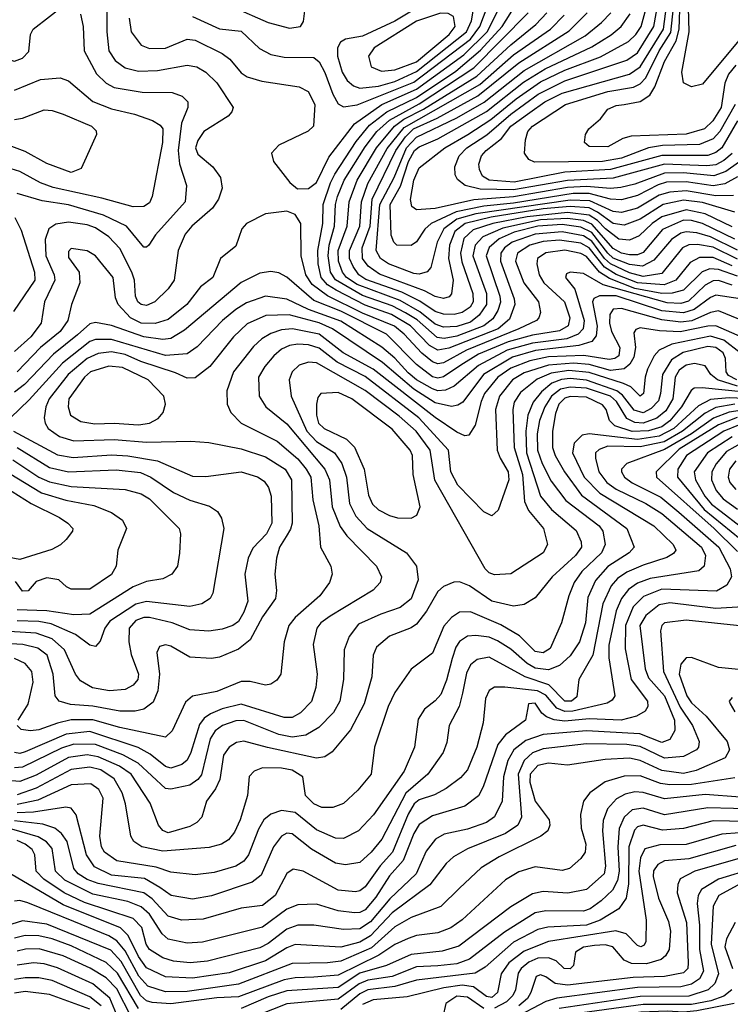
# Model space of a CAD drawing. Extents: x 997026 to 1115308, y 536381 to 619039.
# Tile 179 of 256: x 1028174 to 1030809, y 568872 to 572520. Entities that reach past the tile are written whole.
import ezdxf

# ---------------------------------------------------------------- set-up
doc = ezdxf.new("R2010")
doc.units = 0

msp = doc.modelspace()

# ---------------------------------------------------------------- linework, layer by layer
at = {"layer": '0CON20XD'}
for points in [[(1029175, 572488.5), (1029215, 572494.4), (1029226.5, 572513.5), (1029247.5, 572682.5), (1029245.2, 572805.2), (1029235.6, 572865), (1029213.1, 572905), (1029175, 572934.2), (1029115, 572952), (1029075, 572950.4), (1028912.2, 572845), (1028862.5, 572775), (1028857.9, 572755), (1028905.7, 572695), (1028937.9, 572597.9), (1028965.9, 572565.9), (1029095, 572509.2), (1029175, 572488.5)], [(1030815.8, 572024.2), (1030785, 571997.7), (1030755, 571982.5), (1030722.1, 571977.9), (1030565, 571984.4), (1030375, 571933.2), (1030205, 571924.2), (1030005, 571888.9), (1029881.4, 571891.4), (1029826.2, 571905), (1029797.2, 571927.2), (1029789.2, 571945), (1029787.6, 571975), (1029803, 572015), (1029832, 572045), (1029906.3, 572093.7), (1029995, 572169.6), (1030096.5, 572243.5), (1030195, 572293.1), (1030425, 572369.3), (1030465, 572397.6), (1030524.9, 572495.1), (1030573, 572765)], [(1029435, 572266.5), (1029505, 572273.7), (1029565, 572291.3), (1029645, 572327.7), (1029831, 572475), (1029848.9, 572515), (1029867.6, 572625), (1029867.1, 572655), (1029859, 572669), (1029835, 572678.8), (1029805, 572671.5), (1029690.8, 572589.2), (1029565, 572514.9), (1029445, 572458.8), (1029382.6, 572447.4), (1029363.1, 572436.9), (1029352.5, 572415), (1029353.1, 572385), (1029370.4, 572325), (1029388.6, 572295), (1029411.8, 572275), (1029435, 572266.5)], [(1030835, 572144.8), (1030776.9, 572045), (1030755, 572027.4), (1030725, 572017.2), (1030555, 572016.5), (1030365, 571964.3), (1030195.4, 571954.6), (1030007.8, 571917.8), (1029915, 571924.9), (1029890.6, 571940.6), (1029878.3, 571965), (1029876.9, 571985), (1029886.5, 572015), (1029903, 572035), (1029960.5, 572079.5), (1029994.9, 572125.1), (1030065, 572175.6), (1030120.6, 572215), (1030185, 572247.9), (1030435, 572318.1), (1030475, 572345.5), (1030561.3, 572485), (1030585.7, 572675)], [(1030827.1, 572205), (1030769.2, 572105), (1030745, 572077.9), (1030695, 572057.5), (1030556.9, 572053.1), (1030505.3, 572044.7), (1030405, 572007), (1030335, 571994.1), (1030082.4, 571992.4), (1030061.8, 572001.8), (1030046.2, 572025), (1030048.9, 572075), (1030057.7, 572105), (1030075.3, 572125), (1030197.3, 572205), (1030355, 572253.5), (1030450.3, 572269.7), (1030475, 572282.7), (1030495, 572304.5), (1030544.4, 572405), (1030587.6, 572472.4), (1030609.7, 572670.3)], [(1029375, 572196.5), (1029425, 572204.5), (1029635, 572288.8), (1029845, 572447.5), (1029880.7, 572495), (1029930.5, 572629.5)], [(1030838.7, 571991.3), (1030792.3, 571957.7), (1030748.1, 571941.9), (1030635, 571953), (1030565, 571951.7), (1030455, 571910.7), (1030402.4, 571897.6), (1030365.1, 571894.9), (1030275, 571902.4), (1030205, 571898.6), (1030005, 571863.3), (1029858.2, 571851.8), (1029715, 571820), (1029645.7, 571815.7), (1029628.1, 571828.1), (1029623.1, 571853.1), (1029635, 571925.6), (1029655, 571971.5), (1029750.4, 572045), (1029835.1, 572094.9), (1029920.4, 572149.6), (1030015, 572227.1), (1030105, 572289.1), (1030195, 572333.3), (1030327.4, 572382.6), (1030431.3, 572438.7), (1030458.8, 572465), (1030478, 572495), (1030505, 572596.4)], [(1030828.6, 572351.4), (1030801.6, 572318.4), (1030788.8, 572285), (1030775.1, 572195), (1030743.3, 572145), (1030712.9, 572115), (1030645, 572096), (1030441.3, 572088.7), (1030410.3, 572079.7), (1030355, 572049.2), (1030285, 572050.5), (1030268, 572065), (1030272, 572095), (1030284, 572115), (1030326.9, 572153.1), (1030355, 572188.8), (1030385, 572201.9), (1030415, 572206), (1030475, 572217.1), (1030509.9, 572240.1), (1030528.7, 572271.3), (1030565, 572365.3), (1030607.9, 572442.1), (1030619.4, 572485), (1030623.2, 572595)], [(1027558.5, 572545), (1027615, 572501.2), (1027655, 572485.4), (1027705, 572483.6), (1027785, 572497.4), (1027815, 572493.6), (1027995, 572424), (1028079.2, 572405), (1028132.5, 572372.5), (1028155, 572366.7), (1028185, 572377.5), (1028208, 572402), (1028214, 572465), (1028224.7, 572485), (1028345, 572578.5)], [(1028497.3, 572565), (1028497.3, 572475), (1028505.2, 572405), (1028528.1, 572368.1), (1028565, 572341.6), (1028615, 572328.8), (1028685, 572331.9), (1028795, 572351.7), (1028831.4, 572345), (1028864.8, 572324.8), (1028905, 572286.2), (1028965.6, 572195), (1028961.3, 572178.7), (1028947.4, 572162.6), (1028856.9, 572105), (1028835, 572072.5), (1028826.2, 572045), (1028835, 572021.1), (1028890.9, 571975), (1028919.1, 571935), (1028924.6, 571895.4), (1028911.5, 571855), (1028889, 571821), (1028812.7, 571755), (1028788.1, 571725), (1028761.3, 571665), (1028746.6, 571555), (1028725, 571522.5), (1028675.2, 571474.8), (1028645, 571460.4), (1028625, 571464.4), (1028612.4, 571475), (1028604, 571495), (1028600.4, 571555), (1028589.5, 571585), (1028545, 571671.8), (1028505.3, 571715), (1028455, 571748.3), (1028425, 571759.5), (1028355, 571770), (1028307.9, 571762.1), (1028282.5, 571745), (1028268.4, 571705), (1028271.8, 571645), (1028301.6, 571575), (1028304.1, 571555), (1028266.2, 571475), (1028253.8, 571395), (1028216, 571345), (1028155, 571291)], [(1029203.7, 571893.7), (1029245, 571894.6), (1029275, 571916.2), (1029320.1, 572009.9), (1029415.9, 572134.1), (1029517.2, 572205), (1029645, 572262.6), (1029820.8, 572389.2), (1029906.7, 572475), (1029963.3, 572585)], [(1030835, 571632.4), (1030745, 571676.5), (1030687.2, 571687.2), (1030655, 571685.4), (1030632, 571675), (1030555, 571579.1), (1030485, 571567.8), (1030435, 571581.5), (1030365, 571614.7), (1030342.1, 571635), (1030295, 571699.2), (1030265, 571719.3), (1030185, 571733.9), (1030084.7, 571725.3), (1029999.8, 571695), (1029972.1, 571675), (1029958.5, 571655), (1029956.7, 571625), (1030007.8, 571485), (1030009.3, 571465), (1029989.7, 571410.3), (1029948, 571375), (1029765, 571303.1), (1029725, 571295.8), (1029693.3, 571313.3), (1029622.6, 571385), (1029552.9, 571427.1), (1029455, 571462.1), (1029347.5, 571517.5), (1029315, 571538), (1029291.9, 571565), (1029280.3, 571615), (1029279.8, 571665), (1029297.7, 571765), (1029299.8, 571835), (1029326.6, 571915), (1029342, 571948), (1029421.7, 572068.3), (1029471.5, 572128.5), (1029535, 572178.3), (1029645, 572231.4), (1029790.8, 572329.2), (1029883.1, 572406.9), (1029963.5, 572495), (1030013.3, 572575)], [(1030907.6, 572565), (1030877.4, 572495), (1030852.4, 572457.6), (1030705, 572281.4), (1030665, 572271.5), (1030635, 572285.8), (1030628.4, 572325), (1030656, 572475), (1030653.3, 572565)], [(1028399.9, 572539.9), (1028410, 572495), (1028413.5, 572405), (1028459.4, 572319.4), (1028494.7, 572285), (1028525, 572268), (1028628.8, 572251.2), (1028739.8, 572249.8), (1028776.2, 572236.2), (1028797.1, 572215), (1028797.3, 572195), (1028773.6, 572136.4), (1028761.3, 572035), (1028766.3, 571986.3), (1028792.7, 571905), (1028788.4, 571845), (1028677.2, 571722.8), (1028652.9, 571685), (1028645, 571677.1), (1028635, 571677.1), (1028570.3, 571755), (1028485.4, 571795), (1028355, 571833.3), (1028258.2, 571848.2), (1028165, 571875.3)], [(1028580.5, 572525), (1028587.6, 572475), (1028624.5, 572425), (1028655, 572413.6), (1028715, 572414.8), (1028795, 572447.5), (1028825, 572443.9), (1028925.4, 572395), (1028953.1, 572373.1), (1028995, 572323.2), (1029018.2, 572308.2), (1029072.1, 572292.1), (1029210.7, 572270.7), (1029243.6, 572253.6), (1029268.8, 572205), (1029263.1, 572125), (1029243.3, 572106.7), (1029135.3, 572054.7), (1029108.1, 572025), (1029115.6, 571995), (1029176.2, 571916.2), (1029203.7, 571893.7)], [(1028815, 572531.9), (1028915, 572485.8), (1028995, 572477.3), (1029063.4, 572413.4), (1029105, 572390.8), (1029155, 572381.1), (1029265, 572379.7), (1029285, 572364), (1029305.7, 572324.3), (1029335, 572243.8), (1029355, 572207.5), (1029375, 572196.5)], [(1030835, 571666), (1030735, 571715.8), (1030685, 571730.3), (1030645, 571734.4), (1030625, 571728.3), (1030590.2, 571705), (1030525, 571629.2), (1030483.3, 571606.7), (1030435, 571612.7), (1030375, 571636.8), (1030354.6, 571654.6), (1030295, 571731.6), (1030255, 571751), (1030185, 571760.6), (1030095, 571754.7), (1030007.6, 571732.4), (1029952, 571708), (1029914.6, 571675.4), (1029903.4, 571645), (1029954.4, 571495), (1029956.2, 571473.8), (1029947.1, 571442.9), (1029928.1, 571411.9), (1029894.7, 571385.3), (1029795, 571347.2), (1029748.5, 571338.5), (1029722, 571342), (1029647.3, 571407.3), (1029605, 571433.7), (1029555, 571459.5), (1029445, 571498.5), (1029345, 571555.4), (1029326.9, 571585), (1029317.4, 571645), (1029321.9, 571685), (1029341.8, 571755), (1029345.6, 571835), (1029353, 571865), (1029376.8, 571925), (1029455, 572048.8), (1029498.8, 572105), (1029545, 572147.4), (1029655, 572207.7), (1029858.2, 572341.8), (1030059.7, 572545)], [(1030825, 571706.9), (1030705.1, 571765.1), (1030665, 571776.1), (1030635, 571777.1), (1030557.4, 571742.6), (1030485, 571657), (1030465, 571649), (1030435, 571648.6), (1030405, 571655.3), (1030375, 571672.1), (1030295, 571762.3), (1030265, 571775.6), (1030205, 571783.2), (1030105, 571777.9), (1029965, 571748), (1029891.7, 571715), (1029862.8, 571685), (1029854.4, 571645), (1029904.6, 571505), (1029904.6, 571465), (1029878.2, 571425), (1029845, 571399.6), (1029795, 571383.1), (1029745, 571380.1), (1029715, 571391.4), (1029657.8, 571437.8), (1029585, 571479), (1029425, 571539.1), (1029386.2, 571565), (1029371, 571585), (1029356.1, 571625), (1029355.1, 571665), (1029388.5, 571755), (1029395.4, 571845), (1029424.9, 571925), (1029496.6, 572045), (1029564, 572125), (1029599, 572151), (1029671.1, 572188.9), (1029869.6, 572310.4), (1029995, 572427), (1030088.3, 572501.7), (1030128, 572545)], [(1030815, 571752.6), (1030715, 571801.1), (1030645, 571815.8), (1030555, 571789.4), (1030519.4, 571765), (1030470.9, 571719.1), (1030435, 571702.5), (1030395, 571706.2), (1030346.4, 571745), (1030315.9, 571775.9), (1030285, 571795.5), (1030205, 571805.7), (1030055, 571789.5), (1029928.1, 571765), (1029855, 571741.7), (1029820.7, 571709.3), (1029807.9, 571655), (1029813, 571623), (1029854.3, 571505), (1029855.9, 571475), (1029843.8, 571455), (1029815, 571434.9), (1029785, 571427.2), (1029745, 571428.2), (1029715, 571439.2), (1029657.3, 571477.3), (1029590.5, 571510.5), (1029457.2, 571557.2), (1029431.9, 571575), (1029410.1, 571605), (1029397.4, 571635), (1029396.6, 571665), (1029435.1, 571755), (1029441.1, 571845), (1029465, 571912.4), (1029537, 572043), (1029599.6, 572120.4), (1029880.4, 572279.6), (1030005, 572389.3), (1030141.6, 572485), (1030193.3, 572536.7)], [(1030825, 571806.5), (1030705, 571842.2), (1030635, 571851.2), (1030560.2, 571835), (1030475, 571781), (1030415, 571758.2), (1030375, 571764.2), (1030316.8, 571806.8), (1030285, 571822.3), (1030215, 571828.2), (1030115, 571818.6), (1029922.4, 571787.6), (1029825.6, 571765), (1029787.4, 571735), (1029767.9, 571685), (1029764.1, 571635), (1029781.4, 571555), (1029775.7, 571504.3), (1029766.5, 571493.5), (1029745, 571486.7), (1029714.5, 571494.4), (1029675.5, 571515.5), (1029507.6, 571577.6), (1029466.5, 571606.5), (1029444.9, 571635), (1029444.2, 571675), (1029473.5, 571755), (1029481.2, 571855), (1029569.1, 572035), (1029604.4, 572085.6), (1029634.4, 572115), (1029721.5, 572155), (1029872.8, 572237.2), (1030025, 572360.3), (1030211.2, 572478.8), (1030278.5, 572545)], [(1029515, 572328.8), (1029565, 572334.4), (1029645, 572363.9), (1029766.1, 572465), (1029788.8, 572495), (1029782, 572532), (1029762.6, 572542.6), (1029734, 572544), (1029645, 572514.6), (1029488.1, 572415), (1029466.9, 572385), (1029477.3, 572345), (1029515, 572328.8)], [(1030821, 571869), (1030755, 571867.7), (1030645, 571885.6), (1030585, 571881.3), (1030545, 571869.2), (1030465, 571821.5), (1030405, 571805.4), (1030375, 571808.8), (1030288.1, 571848.1), (1030215, 571851.5), (1029865, 571800.3), (1029795, 571781), (1029746.7, 571745), (1029721.9, 571695), (1029698.7, 571601.3), (1029684.7, 571585.3), (1029655, 571577.6), (1029635, 571579.6), (1029541.8, 571615), (1029511.6, 571635), (1029496.4, 571665), (1029509.6, 571835), (1029562.1, 571935), (1029607.7, 572045), (1029645, 572084.9), (1029795, 572155.7), (1029896.3, 572213.7), (1030045, 572331.8), (1030270, 572460), (1030331.1, 572508.9), (1030365.2, 572545)], [(1030835, 571937.5), (1030788.9, 571911.1), (1030745, 571904.4), (1030645, 571919.7), (1030572.6, 571917.4), (1030541.5, 571908.5), (1030465, 571867.9), (1030405, 571852.6), (1030365, 571854.7), (1030285, 571875.5), (1030225.8, 571875.8), (1030005, 571839.7), (1029895, 571829.1), (1029792.3, 571807.7), (1029700.2, 571765), (1029676.5, 571743.5), (1029645, 571696.9), (1029625, 571683.3), (1029572.9, 571685), (1029560.9, 571695), (1029551.5, 571721.5), (1029547.3, 571835), (1029586.4, 571903.6), (1029616, 571995), (1029637.5, 572035), (1029655, 572049.1), (1029725, 572078.7), (1029905, 572179.3), (1030042.1, 572287.9), (1030122.2, 572337.8), (1030295, 572418.8), (1030366.8, 572463.2), (1030404.3, 572495), (1030437.9, 572542.1)], [(1028155, 572258.8), (1028251.7, 572298.3), (1028325, 572304), (1028355, 572292.7), (1028445, 572216.3), (1028515, 572189.1), (1028599.5, 572169.5), (1028666.1, 572146.1), (1028695, 572129.5), (1028704.6, 572115), (1028703.8, 572065), (1028665.9, 571865), (1028655, 571841.8), (1028635, 571827.6), (1028595, 571826.7), (1028478.7, 571858.7), (1028297.9, 571897.9), (1028251.8, 571915), (1028175, 571957.9), (1028142.9, 571967.1)], [(1028155, 572150.6), (1028185.3, 572154.7), (1028265, 572185.4), (1028295, 572183.6), (1028335, 572170), (1028440, 572125), (1028458, 572108), (1028458.6, 572095), (1028420.3, 572009.7), (1028402.1, 571967.9), (1028365, 571953.9), (1028275, 571987.1), (1028195, 572031.3), (1028135, 572053.1)], [(1030815, 571607.3), (1030745, 571638.4), (1030695, 571638.6), (1030660.3, 571619.7), (1030607.2, 571555), (1030562.9, 571537.1), (1030465, 571544.4), (1030385, 571576), (1030342.5, 571602.5), (1030285, 571675), (1030255, 571691.3), (1030175, 571703.4), (1030115, 571698.4), (1030065.8, 571685), (1030020.2, 571655), (1030011.9, 571625), (1030043.2, 571545), (1030097.4, 571475), (1030104.7, 571435), (1030099.2, 571415), (1030089.6, 571405), (1030025, 571373.9), (1029830.6, 571295), (1029745, 571248.6), (1029725, 571245.1), (1029705, 571252.1), (1029664.5, 571284.5), (1029599.9, 571355), (1029564.3, 571384.3), (1029445, 571432.8), (1029315, 571496.7), (1029258.9, 571538.9), (1029235.7, 571575), (1029217.8, 571645), (1029216, 571765), (1029195, 571798.5), (1029165, 571810), (1029085, 571800), (1029015.6, 571765), (1028997.8, 571745), (1028975, 571681.2), (1028919.2, 571635), (1028890.9, 571565), (1028845, 571530.4), (1028793.6, 571465), (1028725, 571408.6), (1028676, 571394), (1028625, 571396), (1028585, 571415.2), (1028539.5, 571465), (1028529, 571489), (1028520.7, 571565), (1028455, 571644.5), (1028425, 571663.6), (1028365, 571672.2), (1028355, 571661.2), (1028355, 571638.8), (1028394.5, 571585), (1028397.8, 571545), (1028366.9, 571465), (1028352.7, 571405), (1028324.3, 571365), (1028251.3, 571305), (1028165, 571215.6)], [(1028156.8, 571786.8), (1028180.1, 571740.1), (1028229.4, 571585), (1028231, 571555), (1028150.9, 571439.1)], [(1030835, 571570.1), (1030765, 571594.7), (1030732.7, 571597.3), (1030704.4, 571585.6), (1030635, 571517.6), (1030593.2, 571506.7), (1030555, 571505.1), (1030455, 571524.2), (1030360.5, 571560.5), (1030324, 571584), (1030275, 571642.8), (1030255, 571653.2), (1030195, 571666), (1030125, 571656.6), (1030093.8, 571635), (1030091.6, 571615), (1030100, 571575), (1030117.7, 571545), (1030194.1, 571475), (1030214.3, 571415), (1030207.5, 571385), (1030175, 571367.5), (1030075, 571351), (1029985, 571326.7), (1029875, 571280.7), (1029809.9, 571240.1), (1029745, 571196.2), (1029725, 571191.7), (1029705, 571196.9), (1029645, 571242), (1029534.4, 571354.4), (1029365, 571440.1), (1029265, 571479.2), (1029165, 571565.8), (1029135, 571581.6), (1029105, 571587.1), (1029065, 571580.3), (1028995, 571546.2), (1028785, 571369.6), (1028735, 571338.8), (1028705.2, 571334.8), (1028635, 571344.2), (1028515, 571386.2), (1028455, 571398.3), (1028435, 571392.7), (1028388.3, 571351.7), (1028299.4, 571280.6), (1028192.2, 571167.8), (1028155, 571140.2)], [(1030815.8, 571535.8), (1030765, 571553.1), (1030745, 571552.7), (1030715, 571535.8), (1030653.5, 571476.5), (1030625, 571468.9), (1030575, 571470.4), (1030337.3, 571537.3), (1030265, 571580), (1030215, 571584.5), (1030201.8, 571578.2), (1030197.3, 571565), (1030231.9, 571521.9), (1030266.6, 571405), (1030263.6, 571375), (1030245.2, 571354.8), (1030202.4, 571337.6), (1030075, 571321.3), (1029981.5, 571295), (1029875, 571238.7), (1029785, 571162.1), (1029753.4, 571146.6), (1029725, 571145.1), (1029705, 571152.1), (1029645, 571186), (1029615, 571211.5), (1029565, 571265.7), (1029516.6, 571306.6), (1029365, 571402.8), (1029245, 571446.7), (1029165, 571484.5), (1029085, 571495.7), (1029015, 571470.4), (1028975, 571446.4), (1028926.2, 571405), (1028832.8, 571307.2), (1028795, 571281.7), (1028715, 571276), (1028515, 571334.9), (1028455.4, 571334.6), (1028435, 571328), (1028333, 571247), (1028209.1, 571110.9), (1028140.8, 571045)], [(1030845, 571485.4), (1030755, 571499), (1030735, 571491), (1030675, 571446.5), (1030635, 571433.6), (1030555, 571441), (1030385, 571497.2), (1030323.7, 571496.3), (1030303.3, 571486.7), (1030297.2, 571475), (1030315.3, 571384.7), (1030310.9, 571349.1), (1030295, 571328.1), (1030247.6, 571312.4), (1030086.1, 571293.9), (1030000.8, 571269.2), (1029893.8, 571205), (1029817, 571103), (1029798.6, 571091.3), (1029775, 571087.1), (1029715, 571100.6), (1029635, 571150.4), (1029519.5, 571249.5), (1029334.5, 571374.5), (1029285, 571396.6), (1029173.7, 571426.3), (1029086.5, 571423.5), (1029017.5, 571392.5), (1028967.3, 571345), (1028879.4, 571235), (1028825, 571192.7), (1028795, 571191.3), (1028751.8, 571211.8), (1028624, 571254), (1028565, 571278.9), (1028515, 571289.2), (1028465, 571283.5), (1028425, 571264.9), (1028354.2, 571205), (1028283.8, 571115), (1028271.6, 571085), (1028265.3, 571045.3), (1028268.2, 571025), (1028279.7, 571005), (1028321.5, 570975), (1028375, 570959), (1028525, 570964.6), (1028645, 570954.5), (1028808.8, 570958.8), (1028875, 570952.8), (1028995, 570929.6), (1029085, 570900), (1029158.2, 570855), (1029182.3, 570815), (1029184, 570655), (1029178.2, 570631.8), (1029162.2, 570605), (1029137.3, 570565), (1029126.2, 570525), (1029120.4, 570465), (1029126.4, 570405), (1029123.1, 570375), (1029075, 570307.5), (1029028.3, 570221.7), (1028985, 570187.5), (1028915, 570158), (1028885, 570152.5), (1028805, 570158), (1028735, 570198.2), (1028715, 570203.3), (1028692.4, 570197.6), (1028682.3, 570175), (1028693, 570095), (1028686.5, 570033.5), (1028668.6, 569991.4), (1028635, 569965.2), (1028602.3, 569957.7), (1028545, 569957.5), (1028445, 569976.2), (1028363, 569983), (1028320.5, 569995), (1028305.3, 570015), (1028298.4, 570095), (1028275.6, 570165), (1028241.7, 570191.7), (1028185.4, 570204.6), (1028095, 570209.3)], [(1030915, 571379.2), (1030765, 571441), (1030735, 571435.1), (1030665.6, 571404.4), (1030625, 571399.3), (1030555, 571407.4), (1030405, 571449.5), (1030375, 571447.6), (1030362.2, 571427.8), (1030361.1, 571395), (1030367.7, 571365), (1030399.2, 571305), (1030394.8, 571275), (1030380.9, 571265), (1030359.3, 571260.7), (1030265.8, 571275.8), (1030135, 571271.2), (1030065, 571255.8), (1029995, 571228.2), (1029946.4, 571195), (1029897.9, 571135), (1029884.6, 571105), (1029862.5, 571017.5), (1029838.9, 570981.1), (1029825, 570977.7), (1029795, 570991.1), (1029715, 571045.7), (1029485, 571224.6), (1029374, 571285), (1029285, 571354.6), (1029185.7, 571374.3), (1029145, 571370.3), (1029105, 571357.2), (1029072.1, 571337.9), (1029040.8, 571309.2), (1028967.1, 571215), (1028942.6, 571145), (1028943.4, 571095), (1028956.8, 571065), (1028995.5, 571025), (1029128.6, 570958.6), (1029205, 570892.8), (1029236.8, 570855), (1029253.2, 570825), (1029261.2, 570741.2), (1029283.5, 570645), (1029290, 570565), (1029327.9, 570495), (1029332.9, 570465), (1029322.3, 570435), (1029287.3, 570385), (1029195.9, 570305), (1029172.2, 570275), (1029154.6, 570215), (1029142.9, 570095), (1029127.4, 570072.6), (1029105, 570058.1), (1029085, 570054.5), (1029028.3, 570068.3), (1028995, 570067.7), (1028905, 570030.8), (1028815, 570013.9), (1028789.1, 569990.9), (1028739.7, 569885), (1028715, 569861.2), (1028545, 569897), (1028445, 569925.4), (1028364.6, 569925.4), (1028315, 569913.7), (1028245, 569889), (1028215, 569884.8), (1028179.7, 569889.7), (1028165.5, 569905)], [(1030905, 571320), (1030755, 571385.4), (1030725, 571384.7), (1030623.3, 571363.3), (1030546.5, 571366.5), (1030475, 571378.7), (1030458, 571372), (1030450.8, 571359.2), (1030457.1, 571305), (1030451.1, 571268.9), (1030435.9, 571244.1), (1030415, 571226.5), (1030365, 571219.7), (1030285, 571242.5), (1030227.8, 571247.8), (1030135, 571239.7), (1030045, 571211.6), (1030001.6, 571185), (1029952.6, 571125), (1029938.2, 571075), (1029944.8, 570925), (1029955, 570895.4), (1029985.2, 570845), (1029988.1, 570815), (1029947.6, 570702.4), (1029925, 570681.8), (1029895, 570696.9), (1029798.1, 570795), (1029772.7, 570845), (1029764.5, 570925), (1029654.5, 571044.5), (1029455, 571197.6), (1029350.8, 571250.8), (1029285, 571302.9), (1029245.1, 571315.1), (1029205, 571317.9), (1029175, 571312.8), (1029145, 571298.8), (1029116.9, 571275), (1029083.2, 571235), (1029059.7, 571195), (1029062, 571125), (1029086.8, 571085), (1029165, 571022.4), (1029305.5, 570855), (1029322.6, 570815), (1029332.9, 570715), (1029362.7, 570642.7), (1029387.1, 570607.1), (1029496.9, 570495), (1029515.4, 570455), (1029510.9, 570435), (1029485, 570406.4), (1029325, 570309.8), (1029291.3, 570285), (1029275.9, 570265), (1029261.8, 570205), (1029276.8, 570095), (1029271.6, 570045), (1029255.8, 569994.2), (1029215, 569951.8), (1029185, 569934.8), (1029155, 569934.8), (1028995, 569983.9), (1028925, 569966.2), (1028881.7, 569948.3), (1028858.3, 569931.7), (1028841.5, 569908.5), (1028809.3, 569805), (1028795, 569776.9), (1028775, 569760.3), (1028735, 569747.3), (1028715, 569752.5), (1028658.2, 569798.2), (1028613, 569823), (1028435, 569882.1), (1028346.7, 569873.3), (1028195, 569806.7), (1028175, 569801.4), (1028155, 569804.2)], [(1030845.7, 571285), (1030785, 571332.6), (1030735, 571346.7), (1030592.4, 571317.6), (1030544.4, 571295.6), (1030525.9, 571274.1), (1030502.1, 571225), (1030492.6, 571195), (1030486.8, 571135), (1030475, 571125.5), (1030439.5, 571159.5), (1030412.5, 571172.5), (1030285, 571212.2), (1030209.9, 571220.1), (1030145, 571210.1), (1030092.1, 571187.9), (1030031.3, 571138.7), (1030007.3, 571102.7), (1030002.7, 571075), (1030007.7, 570935), (1030038.6, 570835), (1030045.5, 570735), (1030060.8, 570700.8), (1030115.9, 570635), (1030130.4, 570575), (1030114.4, 570545), (1029995, 570467.1), (1029935, 570462.5), (1029915, 570470), (1029899.6, 570485), (1029713.4, 570813.4), (1029695.8, 570925), (1029643.5, 570995), (1029581.2, 571051.2), (1029455, 571146.4), (1029275, 571248.8), (1029245, 571251), (1029210.7, 571239.3), (1029184.7, 571215), (1029173.6, 571185), (1029181.2, 571125), (1029239.1, 570995), (1029275, 570957.4), (1029341.9, 570915), (1029368.9, 570875), (1029385.8, 570825), (1029396.8, 570726.8), (1029420.3, 570680.3), (1029462, 570635), (1029608.2, 570545), (1029645.3, 570495), (1029651.2, 570445), (1029625, 570374.6), (1029585, 570342.6), (1029512.9, 570317.1), (1029430.2, 570279.8), (1029395.6, 570234.4), (1029376.9, 570185), (1029374.3, 570075), (1029361.2, 569995), (1029337.1, 569952.9), (1029283.2, 569896.8), (1029235, 569869.1), (1029185, 569861.4), (1029135, 569871.5), (1029005, 569923.2), (1028975, 569921.8), (1028926.2, 569905), (1028899.6, 569885), (1028880, 569855), (1028847.8, 569722.2), (1028835, 569704.4), (1028805, 569684.2), (1028735, 569668.5), (1028715, 569671.6), (1028613.9, 569765), (1028556.4, 569796.4), (1028455, 569834.9), (1028375, 569835.8), (1028329.2, 569820.8), (1028185, 569750.4), (1028155, 569748.3)], [(1030832.7, 571185), (1030802, 571202), (1030793.8, 571215), (1030791.4, 571265), (1030782.7, 571285), (1030755.1, 571305.1), (1030725, 571309.1), (1030633.7, 571286.3), (1030590.6, 571259.4), (1030557.1, 571205), (1030550.4, 571135), (1030541.9, 571108.1), (1030515, 571078.8), (1030485, 571063.6), (1030452.8, 571072.8), (1030408.9, 571128.9), (1030388.2, 571145), (1030275, 571184.6), (1030215, 571190.2), (1030183.1, 571186.9), (1030147.4, 571172.6), (1030108.5, 571141.5), (1030077.4, 571102.6), (1030057.5, 571055), (1030050.2, 570995), (1030053.1, 570915), (1030105.1, 570755.1), (1030145.3, 570705.3), (1030237.6, 570627.6), (1030255.6, 570585.6), (1030256.8, 570565), (1030235.2, 570535), (1030148.4, 570455), (1030085, 570377.5), (1030045, 570352.9), (1030005, 570346.9), (1029925, 570366), (1029842.2, 570422.2), (1029805, 570437.1), (1029783.8, 570436.2), (1029745, 570419.3), (1029725, 570401.5), (1029682.2, 570327.8), (1029645, 570280.6), (1029625, 570266.5), (1029545, 570235.9), (1029496.9, 570195), (1029484.7, 570165), (1029480.3, 570085), (1029451.6, 569985), (1029400.9, 569889.1), (1029332.5, 569807.5), (1029305, 569789.3), (1029275, 569784.3), (1029092.7, 569822.7), (1029005, 569847.3), (1028978.3, 569841.7), (1028950.4, 569825), (1028930, 569795), (1028915.8, 569704.2), (1028899.8, 569670.2), (1028866.5, 569625), (1028849.4, 569565), (1028830.6, 569545), (1028805, 569530.6), (1028725, 569507.6), (1028705, 569515.8), (1028688.8, 569535), (1028657.5, 569617.5), (1028587, 569725), (1028544.6, 569754.6), (1028465, 569788.4), (1028425, 569795.5), (1028355, 569786.3), (1028235, 569721), (1028175, 569697.9), (1028145, 569699.6)], [(1030835, 571161.5), (1030761, 571185), (1030736, 571205), (1030715, 571236.9), (1030675.6, 571245.6), (1030645, 571240), (1030618.9, 571221.1), (1030604.2, 571195), (1030600.3, 571159.7), (1030595.6, 571115), (1030569.5, 571070.5), (1030536.8, 571043.2), (1030485, 571024.9), (1030455, 571027.1), (1030425, 571042.4), (1030386.4, 571105), (1030364.8, 571125), (1030275, 571154.6), (1030215, 571158.3), (1030179.6, 571150.4), (1030145.4, 571125), (1030120.6, 571085), (1030101.9, 571035), (1030093, 570985), (1030094.2, 570925), (1030111.2, 570875), (1030145, 570810.6), (1030199, 570739), (1030323.1, 570645), (1030335.6, 570625), (1030344.4, 570575), (1030331.7, 570545), (1030258, 570475), (1030230.2, 570435), (1030210, 570385), (1030183.2, 570285), (1030140.4, 570189.6), (1030115, 570173.6), (1030085, 570178.8), (1030027, 570237), (1029958.2, 570278.2), (1029845, 570325.8), (1029805, 570325.3), (1029775, 570305.4), (1029746.6, 570273.4), (1029705, 570173.1), (1029625, 570113.3), (1029565, 570026.5), (1029540.7, 569975), (1029489.6, 569825), (1029476.8, 569725), (1029427.9, 569665), (1029375, 569615.4), (1029335, 569600.7), (1029295, 569601.6), (1029265, 569614.2), (1029234.1, 569645), (1029223.4, 569715), (1029185, 569739.6), (1029145, 569747.2), (1029075, 569748), (1029043.3, 569735), (1029024.7, 569715.3), (1029018.8, 569645), (1028991.1, 569555), (1028971, 569509), (1028948.7, 569481.3), (1028922.9, 569465), (1028877.2, 569452.8), (1028705, 569439.8), (1028627.5, 569455), (1028596.9, 569475), (1028586.9, 569495), (1028567, 569615), (1028554.4, 569655), (1028525, 569707.5), (1028475, 569740), (1028435, 569750.7), (1028365, 569741.9), (1028235, 569672.4), (1028165, 569648.3)], [(1028615, 571018.7), (1028655, 571024.8), (1028687.3, 571042.7), (1028706.1, 571065), (1028715.3, 571095), (1028709.2, 571125), (1028650.9, 571185), (1028555, 571231.7), (1028505, 571236.5), (1028436.9, 571215), (1028414.1, 571195), (1028356.5, 571115), (1028353.8, 571085), (1028363.3, 571055), (1028401.6, 571031.6), (1028452.8, 571022.8), (1028525, 571025.2), (1028615, 571018.7)], [(1030935, 571132.1), (1030703.7, 571156.3), (1030675.2, 571154.8), (1030663.6, 571146.4), (1030627.9, 571085), (1030585, 571033.6), (1030555, 571011.3), (1030505, 570996.6), (1030445, 570994), (1030380.3, 571015), (1030360.2, 571035), (1030348.4, 571075), (1030335, 571093.3), (1030275, 571121.8), (1030215, 571123.5), (1030195, 571117.6), (1030173.3, 571095), (1030160.6, 571060.6), (1030149, 570995), (1030149.8, 570935), (1030159.2, 570905), (1030193.5, 570845), (1030257.6, 570757.6), (1030425.3, 570635), (1030452.3, 570565), (1030433.9, 570545), (1030355, 570494.1), (1030308.3, 570441.7), (1030280.9, 570379.1), (1030272.2, 570285), (1030249.3, 570215), (1030215, 570163.1), (1030175, 570126.9), (1030135, 570111.1), (1030085, 570116.7), (1030055, 570134.6), (1029995, 570187.3), (1029945, 570218.8), (1029915, 570231.9), (1029865, 570237.8), (1029834.8, 570235.2), (1029805, 570216.2), (1029790.8, 570195), (1029777.4, 570152.6), (1029756.9, 570073.1), (1029735, 570020), (1029715, 569996.1), (1029675.2, 569964.8), (1029651.2, 569928.8), (1029638.4, 569825), (1029599.8, 569735), (1029485.7, 569574.3), (1029430.9, 569515), (1029375, 569486.3), (1029345, 569487.6), (1029275, 569517.8), (1029195, 569583), (1029145, 569590), (1029105, 569576.6), (1029078.9, 569555), (1029059.1, 569520.9), (1029022, 569425), (1029005, 569402.6), (1028975.8, 569384.2), (1028895, 569359.6), (1028825, 569351.6), (1028735, 569361.9), (1028679.7, 569379.7), (1028535, 569403.2), (1028488.7, 569435), (1028477.7, 569455), (1028472, 569495), (1028484.4, 569635), (1028467.3, 569667.3), (1028438.6, 569688.7), (1028365, 569684.8), (1028241.8, 569628.3), (1028165, 569612.7)], [(1029625, 570672.7), (1029646.4, 570683.6), (1029659.1, 570715), (1029632.5, 570835), (1029630, 570905), (1029621.4, 570925), (1029555, 571002.3), (1029405.9, 571115), (1029355, 571138.8), (1029290.8, 571135), (1029280, 571120), (1029274.8, 571095.2), (1029274.4, 571055), (1029282.6, 571025), (1029302.9, 571005), (1029385.7, 570965.7), (1029415.7, 570935.7), (1029451, 570855), (1029467.9, 570757.9), (1029482.8, 570725), (1029505, 570704.2), (1029545, 570682.4), (1029575, 570674.7), (1029625, 570672.7)], [(1030945, 571113.2), (1030805, 571119.3), (1030735, 571112.2), (1030690.5, 571089.5), (1030598.9, 571005), (1030545, 570977.3), (1030465, 570964.7), (1030285, 570985.2), (1030260, 570980), (1030229.5, 570950.5), (1030224.1, 570915), (1030266.4, 570825), (1030325.2, 570765.2), (1030525.3, 570645), (1030596.9, 570575), (1030606.1, 570555), (1030597.9, 570542.1), (1030573.2, 570526.8), (1030485, 570499.4), (1030425, 570473.5), (1030390.8, 570449.2), (1030367.5, 570422.5), (1030335.7, 570355), (1030298.7, 570165), (1030247.7, 570075), (1030239.6, 570010.4), (1030219.6, 569995), (1030195, 569994.4), (1030135.8, 570055.8), (1030048.4, 570085), (1029915, 570158.3), (1029870.4, 570149.6), (1029845, 570130), (1029831.2, 570098.8), (1029815.8, 570024.2), (1029803.3, 569975), (1029766.2, 569905), (1029757.9, 569842.1), (1029743.8, 569805), (1029687.3, 569725), (1029605.9, 569654.1), (1029516.3, 569483.7), (1029477.3, 569435), (1029435, 569397.1), (1029381.8, 569388.2), (1029345.6, 569395), (1029256.2, 569446.2), (1029185, 569503.4), (1029165, 569505.9), (1029145, 569494.6), (1029114.8, 569455.2), (1029070.1, 569349.9), (1029036.1, 569323.9), (1028885, 569274), (1028815, 569261.9), (1028735.5, 569275.5), (1028694.1, 569304.1), (1028637.6, 569337.5), (1028515, 569350.4), (1028451.2, 569381.2), (1028421.5, 569425), (1028383.5, 569573.5), (1028365, 569598.8), (1028345, 569601.9), (1028225.8, 569584.2), (1028165, 569581.7)], [(1030845, 571072.4), (1030804.2, 571065.8), (1030746.3, 571043.7), (1030665, 570985), (1030565, 570927.8), (1030424.8, 570875.2), (1030405.3, 570855), (1030404.7, 570845), (1030416.9, 570825), (1030445, 570804.2), (1030550.5, 570750.5), (1030618.2, 570695), (1030766.7, 570565), (1030807.7, 570485), (1030813.2, 570455), (1030796.1, 570425), (1030757.3, 570402.7), (1030555, 570410.1), (1030487.1, 570382.9), (1030449, 570345), (1030419.9, 570275), (1030419, 570189), (1030441.1, 570075), (1030501.2, 569995), (1030502.3, 569975), (1030492.6, 569957.4), (1030461, 569939), (1030403.8, 569925), (1030285, 569929.5), (1030195, 569921), (1030155.7, 569925.7), (1030126.8, 569936.8), (1030110, 569950), (1030085, 569987.1), (1030060.5, 569985), (1030056.4, 569963.6), (1030049.2, 569925), (1029975, 569869.8), (1029947.4, 569835), (1029892.8, 569677.2), (1029875.5, 569644.5), (1029823.9, 569606.1), (1029705, 569570.4), (1029655, 569537.9), (1029635.5, 569505), (1029595.9, 569404.1), (1029545, 569347.4), (1029495, 569268.3), (1029455, 569222.3), (1029435, 569212.1), (1029415, 569211.2), (1029355, 569218.6), (1029275, 569243.1), (1029205, 569240.9), (1029165, 569224.8), (1029075, 569157.4), (1028851.8, 569101.8), (1028795, 569098), (1028725, 569112.6), (1028702.5, 569132.5), (1028655.7, 569205.7), (1028625, 569232.6), (1028575, 569252.4), (1028445, 569280.2), (1028341.9, 569331.9), (1028307.2, 569365), (1028295, 569448.8), (1028273.3, 569473.3), (1028242.9, 569492.9), (1028085, 569537.8)], [(1030825, 571095.5), (1030755, 571082.5), (1030715, 571062), (1030632, 570995), (1030563.7, 570956.3), (1030475, 570937.4), (1030355, 570939.4), (1030322, 570928), (1030308.8, 570915), (1030308.3, 570895), (1030321.6, 570845), (1030351.1, 570805), (1030385, 570780.9), (1030495, 570727.6), (1030555, 570690.7), (1030702.3, 570565), (1030716.1, 570535), (1030711.5, 570495), (1030691.9, 570478.1), (1030511, 570449), (1030465, 570431.8), (1030431.6, 570408.4), (1030405.2, 570375), (1030385, 570330), (1030358.1, 570201.9), (1030358.7, 570155), (1030380.7, 570015), (1030370.9, 569999.1), (1030351.9, 569988.1), (1030225, 569958.4), (1030195, 569957), (1030165, 569969.4), (1030125, 570016.9), (1030093.7, 570033.7), (1029973.4, 570046.6), (1029935, 570046.8), (1029915.2, 570034.8), (1029901, 570005), (1029892.7, 569915), (1029868.9, 569825), (1029835, 569740.8), (1029808.9, 569711.1), (1029755, 569671.8), (1029711.9, 569648.1), (1029655, 569629), (1029636.9, 569615), (1029614.1, 569575.9), (1029556.1, 569435), (1029510.8, 569385), (1029455, 569306.8), (1029435, 569291.7), (1029419.1, 569289.1), (1029355, 569295.2), (1029225, 569365.3), (1029187.8, 569372.2), (1029165, 569356.2), (1029121.2, 569275), (1029075, 569238.4), (1028995, 569228.3), (1028855, 569186.8), (1028773.8, 569183.8), (1028725, 569198.1), (1028665, 569262.3), (1028635, 569284.9), (1028465, 569319.7), (1028425, 569334.4), (1028391.3, 569355), (1028375.1, 569375.1), (1028350.5, 569475), (1028329.8, 569505), (1028304.2, 569524.2), (1028259.8, 569539.8), (1028155, 569552.1)], [(1030834.2, 571045.8), (1030765, 571019.2), (1030618.7, 570928.7), (1030533.3, 570845), (1030535.3, 570825), (1030748.2, 570635), (1030835, 570549.3)], [(1028151.2, 570995), (1028315, 570908.2), (1028372.6, 570897.4), (1028515, 570907.6), (1028575.5, 570904.5), (1028685.4, 570885.4), (1028815, 570828.9), (1028865, 570827.5), (1028995, 570845.2), (1029056.1, 570826.1), (1029080.3, 570810.3), (1029096.7, 570786.7), (1029106.9, 570755), (1029108.7, 570655), (1029089.3, 570615), (1029038.1, 570561.9), (1029021.8, 570525), (1029008.6, 570465), (1029019.8, 570365), (1029004.7, 570325), (1028985, 570290.4), (1028965, 570275.9), (1028925, 570262.3), (1028875, 570254.8), (1028805, 570258.7), (1028740, 570285), (1028655, 570304.8), (1028635, 570304.8), (1028605, 570294.1), (1028580.4, 570265), (1028578.6, 570215), (1028587.4, 570167.4), (1028614.7, 570095.3), (1028612.4, 570075), (1028595.2, 570054.8), (1028565, 570038.4), (1028507, 570033), (1028444.5, 570044.5), (1028399.9, 570069.9), (1028381.1, 570095), (1028340.6, 570185), (1028295, 570225.7), (1028235, 570246.3), (1028095, 570256.1)], [(1030845, 571020.6), (1030784.5, 570995), (1030645.8, 570905), (1030614.2, 570855), (1030612.6, 570825), (1030711.6, 570705), (1030845, 570596)], [(1030815, 570974.9), (1030723.5, 570915), (1030674.2, 570845), (1030679.6, 570815), (1030714.2, 570755), (1030739.5, 570725), (1030775, 570697.7), (1030845, 570643.8)], [(1030856, 570954), (1030795, 570919.9), (1030756.2, 570873.8), (1030740, 570845), (1030739.2, 570815), (1030756.5, 570775), (1030782.5, 570745), (1030835, 570706.9)], [(1028165, 570934.6), (1028285, 570861), (1028355.4, 570844.6), (1028532.5, 570852.5), (1028622.1, 570842.1), (1028660.9, 570825), (1028745, 570767.8), (1028805, 570739.8), (1028877.7, 570717.7), (1028907.6, 570697.6), (1028922.8, 570672.8), (1028931.5, 570635), (1028890, 570395), (1028880, 570375), (1028849.2, 570355), (1028805, 570345.7), (1028645, 570364.2), (1028605, 570354.8), (1028508.7, 570291.3), (1028490.5, 570265), (1028473.3, 570216.7), (1028455, 570198.1), (1028435, 570202.9), (1028381.5, 570241.5), (1028291.6, 570281.6), (1028245, 570290.5), (1028165, 570292.6)], [(1028149.2, 570889.2), (1028244.9, 570824.9), (1028285, 570807.2), (1028365, 570790.8), (1028565, 570779.2), (1028625, 570763.3), (1028655, 570744.2), (1028765.5, 570635), (1028770.5, 570615), (1028767.2, 570542.8), (1028759.4, 570495), (1028738.6, 570465), (1028705, 570447.7), (1028645, 570438.3), (1028595, 570418.7), (1028435, 570317.9), (1028375, 570314.3), (1028275, 570330), (1028165, 570333.9)], [(1030828.7, 570885), (1030806.1, 570855), (1030800.3, 570825), (1030807.3, 570805), (1030828.6, 570778.6)], [(1028106.4, 570856.4), (1028255, 570767.3), (1028345, 570739.6), (1028449.4, 570719.4), (1028515, 570693.4), (1028555.5, 570665), (1028570, 570635), (1028537.7, 570555), (1028532.5, 570495), (1028515, 570463.9), (1028435, 570409.4), (1028365, 570410), (1028348, 570418), (1028320, 570445), (1028275, 570452.2), (1028235, 570438.6), (1028206.4, 570403.6), (1028185, 570401.9), (1028158.5, 570438.5)], [(1028075, 570816.7), (1028217.3, 570727.3), (1028321.8, 570675), (1028352.9, 570655), (1028371.1, 570635), (1028370.6, 570625), (1028346.4, 570593.6), (1028325.7, 570574.3), (1028293.2, 570556.8), (1028175, 570520.3), (1027955, 570560.5)], [(1030935, 570350), (1030755, 570338.2), (1030585, 570359.3), (1030545, 570352.1), (1030495, 570312.6), (1030473.7, 570275), (1030492.5, 570115), (1030505, 570080.8), (1030564.1, 570015), (1030602.3, 569925), (1030603.5, 569886.5), (1030585, 569852.9), (1030555, 569842.3), (1030473.7, 569873.7), (1030275, 569884.9), (1030115, 569871.4), (1030050.9, 569849.1), (1030006.7, 569815), (1029984.5, 569775.5), (1029967.6, 569715), (1029963.3, 569625), (1029935, 569566.7), (1029904.4, 569545), (1029835, 569521), (1029747.7, 569502.3), (1029715.8, 569484.2), (1029680.9, 569439.1), (1029644.4, 569355.6), (1029546.9, 569263.1), (1029475, 569177.5), (1029435, 569151), (1029375, 569148.8), (1029265, 569165.2), (1029205, 569165.6), (1029165, 569150.7), (1029095, 569096.6), (1029065, 569081.6), (1028871.1, 569031.1), (1028805.9, 569025.9), (1028745, 569032.1), (1028705, 569044.5), (1028655.1, 569075.1), (1028643.2, 569095), (1028626.9, 569156.9), (1028595, 569189.8), (1028415, 569248.6), (1028339.4, 569285), (1028263.7, 569335), (1028236, 569365), (1028230.6, 569425), (1028221, 569445), (1028195.2, 569465), (1028165, 569478.3)], [(1030855, 570272.5), (1030645, 570295.5), (1030564.6, 570285), (1030554.2, 570275), (1030550, 570255), (1030560.9, 570105), (1030622.7, 569972.7), (1030668.8, 569905), (1030692.8, 569845), (1030690.8, 569825), (1030683.1, 569815), (1030635, 569789.8), (1030565, 569783.4), (1030475, 569827), (1030424.5, 569834.5), (1030275, 569836.7), (1030115, 569818.6), (1030075.9, 569804.1), (1030044.3, 569775), (1030021.9, 569725), (1030034.8, 569565), (1030021.2, 569535), (1029975.8, 569504.2), (1029835, 569447.7), (1029782.2, 569417.8), (1029755.9, 569394.1), (1029695.1, 569314.9), (1029555, 569210.6), (1029474.9, 569125.1), (1029435, 569102.6), (1029365, 569084), (1029195, 569092.8), (1029165, 569081.2), (1029085, 569033.2), (1028951.5, 568988.5), (1028815, 568968.6), (1028715, 568974), (1028645, 569006.7), (1028615, 569048.5), (1028577, 569127), (1028547.5, 569155), (1028335, 569240.1), (1028140, 569355)], [(1031037.3, 570092.7), (1030765, 570119.4), (1030665, 570156.9), (1030645, 570155.3), (1030625, 570132.5), (1030618.6, 570095), (1030647.4, 570015), (1030665, 569988.5), (1030719.5, 569939.5), (1030797.4, 569845), (1030806.1, 569815), (1030790, 569785), (1030682.5, 569737.5), (1030635, 569727.2), (1030555, 569738.2), (1030475, 569775.1), (1030435, 569783.3), (1030345, 569778.3), (1030205, 569757.5), (1030135, 569765.4), (1030095, 569756.1), (1030067, 569725), (1030065.1, 569695), (1030085, 569624.6), (1030137.3, 569555), (1030139.3, 569535), (1030131.8, 569515), (1030105.8, 569494.2), (1029952, 569418), (1029885, 569377.7), (1029805, 569302.3), (1029735, 569234.7), (1029625, 569193.3), (1029565, 569159.2), (1029478.8, 569081.2), (1029365, 569032), (1029315.4, 569025.4), (1029185, 569022.9), (1028985, 568946.8), (1028795, 568919.3), (1028715, 568918.2), (1028648.9, 568938.9), (1028615.9, 568975.9), (1028565, 569070), (1028535, 569107.6), (1028505, 569126.1), (1028375, 569178.5), (1028205, 569248), (1028175, 569256.4), (1028155, 569254.3)], [(1028168.2, 569925), (1028205.8, 569984.2), (1028224.4, 570065), (1028219.4, 570105), (1028195.1, 570135.1), (1028155, 570153)], [(1030815, 570009.1), (1030804.4, 569995), (1030807.8, 569985), (1030825.8, 569955.8)], [(1030825, 569710.8), (1030665, 569686.7), (1030585, 569684.6), (1030549.5, 569689.5), (1030475, 569717.8), (1030415, 569717.6), (1030345, 569696.6), (1030287.5, 569655), (1030264.6, 569625), (1030253.4, 569575), (1030255.7, 569525), (1030272.5, 569465), (1030270.3, 569435), (1030255, 569411.8), (1030212.9, 569375), (1030185, 569367.5), (1030085, 569380.8), (1030025, 569363.1), (1029975, 569332.7), (1029815, 569184.2), (1029772.1, 569155), (1029725, 569136.7), (1029645, 569126.3), (1029615, 569115.9), (1029565, 569093.2), (1029506.1, 569053.9), (1029355, 568980.2), (1029265, 568971.9), (1029195, 568970.3), (1029155, 568962.7), (1028985, 568899.7), (1028905, 568895.5), (1028735, 568873.2), (1028665, 568879), (1028645, 568885.1), (1028622.2, 568905), (1028550, 569030), (1028512, 569072), (1028275, 569169), (1028185, 569181.1), (1028145, 569168.7)], [(1030845, 569639.3), (1030715, 569649.3), (1030565, 569633.4), (1030485, 569656.6), (1030455, 569658.7), (1030419.2, 569650.8), (1030386.8, 569633.2), (1030354, 569596), (1030336.8, 569553.2), (1030334.8, 569515), (1030346.2, 569383.8), (1030340.7, 569355), (1030275, 569296.7), (1030206.9, 569283.1), (1030115, 569290), (1030075, 569281), (1029995, 569232.5), (1029802.2, 569087.8), (1029740.8, 569069.2), (1029625, 569056.2), (1029533.9, 569016.1), (1029435, 568986.6), (1029355, 568934), (1029165, 568921.3), (1029095, 568899.2), (1028995, 568855.8)], [(1030915, 569594.6), (1030725, 569599.5), (1030565, 569574), (1030485, 569599), (1030445, 569592.1), (1030414.8, 569565), (1030396.5, 569523.5), (1030391.6, 569455), (1030396.8, 569365), (1030389.9, 569330.1), (1030371.6, 569295), (1030330.5, 569255), (1030289.4, 569225), (1030265, 569217.2), (1030125, 569218.5), (1030085, 569210.2), (1029971.4, 569138.6), (1029841.2, 569038.8), (1029795, 569021.6), (1029724.1, 569014.1), (1029645, 569010.9), (1029554.9, 568975.1), (1029465, 568961.3), (1029432.2, 568947.8), (1029355, 568890.4), (1029165, 568874.1), (1029005, 568810.6)], [(1030925, 569547.9), (1030745, 569551.8), (1030635, 569523.6), (1030557.5, 569517.5), (1030485, 569535.5), (1030465, 569529), (1030453.2, 569516.8), (1030432.4, 569455), (1030431.5, 569318.5), (1030423, 569265), (1030394.9, 569225.1), (1030326.4, 569183.6), (1030275, 569164.7), (1030132.6, 569157.4), (1030095, 569149.2), (1030005, 569102.2), (1029900.3, 569009.7), (1029862.7, 568987.3), (1029645, 568961.7), (1029565, 568937.8), (1029465, 568925.1), (1029435, 568910.4), (1029365, 568853)], [(1030842.3, 569507.7), (1030777.7, 569502.3), (1030645, 569464.2), (1030547.8, 569462.2), (1030491.8, 569448.2), (1030475.5, 569415), (1030469.6, 569365), (1030496.2, 569183.8), (1030495.3, 569105), (1030488.7, 569091.3), (1030476.7, 569085), (1030465, 569089.6), (1030423.1, 569133.1), (1030384, 569144), (1030135, 569104.9), (1030045, 569069.2), (1029987.5, 569025), (1029959.7, 568985), (1029945.8, 568915), (1029925, 568897), (1029905, 568900.8), (1029856.6, 568936.6), (1029815, 568942.7), (1029747.1, 568932.9), (1029610.4, 568899.6), (1029485, 568888.9), (1029445, 568871.4)], [(1030829.3, 569460.7), (1030655, 569411.4), (1030565, 569403.6), (1030540.3, 569389.7), (1030524, 569366), (1030522.6, 569345), (1030542.1, 569265), (1030579.2, 569179.2), (1030586.6, 569143.4), (1030581.6, 569075), (1030568.3, 569051.7), (1030552.1, 569037.9), (1030498.5, 569021.5), (1030442.6, 569022.6), (1030415.2, 569035.2), (1030373.1, 569085), (1030345, 569092), (1030305, 569089.7), (1030265, 569083.3), (1030234.5, 569065), (1030227.5, 569015), (1030215, 569003.5), (1030193.3, 569005), (1030163.2, 569033.2), (1030134.5, 569044.5), (1030095, 569042.2), (1030061.5, 569028.5), (1030033.2, 569005), (1030022.4, 568987.5), (1030012.2, 568925), (1030003, 568905), (1029978.9, 568881.1), (1029935, 568857.6)], [(1030845, 569413.6), (1030677.3, 569365), (1030623.3, 569336.7), (1030613.7, 569316.3), (1030611.1, 569285), (1030645.9, 569175), (1030652.7, 569025), (1030650.8, 569005), (1030635, 568988.5), (1030565.3, 568974.7), (1030448.6, 568971.4), (1030205, 568942.7), (1030159.4, 568949.4), (1030125, 568973.2), (1030105, 568981.2), (1030088.5, 568975), (1030069.7, 568915), (1030056.6, 568893.4), (1030024.4, 568865.6)], [(1030894.5, 569375.5), (1030764.3, 569335.7), (1030702.4, 569297.6), (1030689, 569275), (1030686, 569245), (1030694.9, 569165), (1030694.7, 569075), (1030709.6, 568995), (1030694, 568966), (1030665, 568946.4), (1030625, 568937), (1030465, 568934.4), (1030165.6, 568894.4), (1030125, 568881.6), (1030002, 568818)], [(1030836.7, 569313.3), (1030765.7, 569275), (1030745.6, 569235), (1030737.2, 569095), (1030764.9, 568985), (1030751.7, 568948.3), (1030727.1, 568925), (1030655, 568902.1), (1030475, 568901.2), (1030173.6, 568856.4)], [(1030826.7, 569175), (1030795, 569114.6), (1030788, 569085), (1030816.7, 569005)], [(1028615, 568856.8), (1028537.1, 568987.1), (1028495, 569026.2), (1028365, 569088.8), (1028295, 569114.6), (1028245, 569125.9), (1028195, 569126.4), (1028155, 569116.8)], [(1028587.6, 568825), (1028535, 568929.7), (1028495, 568970.3), (1028436.1, 569006.1), (1028335, 569051), (1028247.1, 569077.1), (1028195.7, 569075.7), (1028165, 569068.3)], [(1028540, 568820), (1028509.1, 568895), (1028445, 568947.1), (1028315, 569006.7), (1028265, 569021.4), (1028225, 569025.4), (1028165, 569016.9)], [(1028475.8, 568865.8), (1028435, 568898.9), (1028295, 568959.7), (1028245, 568969.9), (1028195, 568970), (1028155, 568963.9)], [(1028435, 568853.6), (1028285, 568908.2), (1028195, 568919.4), (1028155, 568913.7)], [(1030814, 568925), (1030785, 568902.2), (1030735.9, 568885), (1030665, 568871.4), (1030485, 568871.7), (1030205, 568832.3), (1029912.2, 568715), (1029550.4, 568600.4), (1029278.6, 568531.4), (1029241.8, 568508.2), (1029155, 568424.5), (1029095, 568382.5), (1029065, 568372.7), (1029015, 568372.3), (1028995, 568378.5), (1028905, 568444.5), (1028786.1, 568486.1), (1028725, 568554), (1028635, 568562), (1028575, 568587.3), (1028528, 568618), (1028435, 568694.1), (1028215, 568727.4), (1028165, 568728.5)], [(1030822.4, 568875), (1030685, 568847.4), (1030635, 568842.5), (1030575, 568846.7), (1030477.1, 568842.9), (1030205, 568802.4), (1029985, 568711.8), (1029865, 568669.5), (1029545, 568574.4), (1029295, 568511.5), (1029245, 568480.5), (1029145, 568377.9), (1029075, 568339.6)], [(1029895, 568856.8), (1029835, 568898.8), (1029795, 568901.7), (1029754.2, 568875), (1029743.4, 568825)]]:
    msp.add_lwpolyline(points, dxfattribs=at)

doc.saveas('drawing.dxf')
